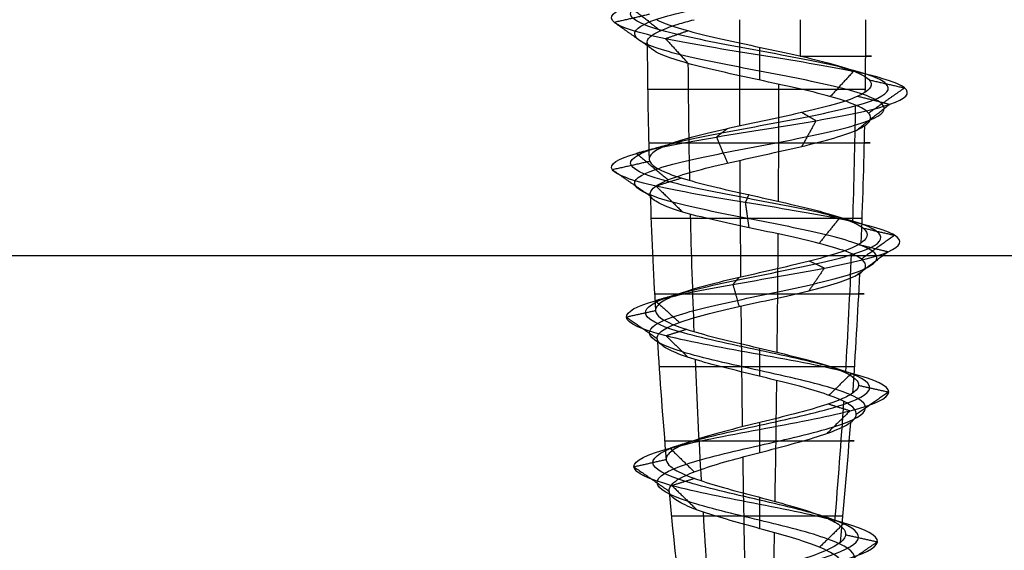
# Model space of a CAD drawing. Header units: millimetres. Extents: x -372 to 378, y -113 to 121.
# Tile 5 of 65: x -313.22 to -301.16, y 60.98 to 67.48. Entities that reach past the tile are written whole.
import ezdxf

# ---------------------------------------------------------------- set-up
doc = ezdxf.new("R2010")
doc.units = ezdxf.units.MM
doc.layers.add('Default', color=7, linetype='Continuous', true_color=0x000000)
doc.layers.add('Screw', color=7, linetype='Continuous', true_color=0xffffff)

msp = doc.modelspace()

# ---------------------------------------------------------------- linework, layer by layer
at = {"layer": 'Default'}
for p, q in [((-371.158, 64.594, 1096.358), (376.842, 64.594, 1096.358)), ((-371.158, 64.594, 921.358), (376.842, 64.594, 921.358))]:
    msp.add_line(p, q, dxfattribs=at)
at = {"layer": 'Screw', "color": 7, "true_color": 0xffffff, "extrusion": (0.984564, 9.33495e-14, -0.175023)}
for start, end in [(268.80357, 270), (267.10163, 268.41883), (265.41427, 266.77492), (263.72372, 265.07324)]:
    msp.add_arc((67.48, 920.762, -461.772), 62.328, start, end, dxfattribs=at)
at = {"layer": 'Screw', "color": 7, "true_color": 0xffffff, "extrusion": (-0.930504, -9.33495e-14, 0.366281)}
msp.add_arc((-67.48, 690.55, 622.694), 62.328, 89.59028, 90, dxfattribs=at)
at = {"layer": 'Screw', "color": 7, "true_color": 0xffffff, "extrusion": (-0.326888, 3.09932e-14, -0.945063)}
msp.add_arc((-67.48, 651.544, -776.986), 62.328, 270, 270.81872, dxfattribs=at)
at = {"layer": 'Screw', "color": 7, "true_color": 0xffffff, "extrusion": (0.018848, -1.78709e-15, 0.999822)}
for start, end in [(90.26021, 91.57383), (91.96827, 93.2819)]:
    msp.add_arc((67.48, 260.63, 921.46), 62.328, start, end, dxfattribs=at)
at = {"layer": 'Screw', "color": 7, "true_color": 0xffffff, "extrusion": (0, 1, 0)}
for centre, radius, start, end in [((304.158, 927.358, 67.035), 1.373, 111.4094, 199.08), ((304.158, 927.358, 66.624), 1.369, 199.08, 1.08), ((304.158, 927.358, 65.971), 1.357, 1.08, 199.08), ((304.158, 927.358, 65.046), 1.327, 199.08, 1.08), ((304.158, 927.358, 64.123), 1.284, 1.08, 199.08), ((304.158, 927.358, 63.229), 1.23, 199.08, 1.08), ((304.158, 927.358, 62.324), 1.161, 1.08, 199.08), ((304.158, 927.358, 61.402), 1.078, 199.08, 1.08)]:
    msp.add_arc(centre, radius, start, end, dxfattribs=at)
at = {"layer": 'Screw', "color": 7, "true_color": 0xffffff, "extrusion": (-0.772512, -9.33495e-14, -0.635)}
for start, end in [(88.19077, 89.50675), (86.48641, 87.81005), (84.80338, 86.17132), (83.10315, 84.44953)]:
    msp.add_arc((-67.48, 848.582, -353.907), 62.328, start, end, dxfattribs=at)
at = {"layer": 'Screw', "color": 7, "true_color": 0xffffff, "extrusion": (-0.984564, -9.33495e-14, 0.175023)}
for start, end in [(87.95542, 89.27354), (86.25486, 87.5883), (84.57026, 85.9361), (82.86319, 84.21696)]:
    msp.add_arc((-67.48, 798.855, 461.772), 62.328, start, end, dxfattribs=at)
at = {"layer": 'Screw', "color": 7, "true_color": 0xffffff, "extrusion": (-0.506335, -9.33495e-14, 0.862337)}
for start, end in [(87.7204, 89.03965), (86.02345, 87.36559), (84.33726, 85.70006)]:
    msp.add_arc((-67.48, 146.314, 953.7), 62.328, start, end, dxfattribs=at)
at = {"layer": 'Screw', "color": 7, "true_color": 0xffffff, "extrusion": (-0.326888, 3.099e-14, -0.945063)}
msp.add_arc((-67.48, 651.544, -776.986), 62.328, 271.19538, 272.51438, dxfattribs=at)
at = {"layer": 'Screw', "color": 7, "true_color": 0xffffff, "extrusion": (-0.326888, 3.09926e-14, -0.945063)}
msp.add_arc((-67.48, 651.544, -776.986), 62.328, 272.85813, 274.20781, dxfattribs=at)
at = {"layer": 'Screw', "color": 7, "true_color": 0xffffff, "extrusion": (0.018848, -1.78677e-15, 0.999822)}
msp.add_arc((67.48, 260.63, 921.46), 62.328, 93.59401, 94.96333, dxfattribs=at)
at = {"layer": 'Screw', "color": 7, "true_color": 0xffffff, "extrusion": (-0.326888, 3.1003e-14, -0.945063)}
msp.add_arc((-67.48, 651.544, -776.986), 62.328, 274.53679, 275.89562, dxfattribs=at)
at = {"layer": 'Screw', "color": 7, "true_color": 0xffffff, "extrusion": (0.018848, -1.78742e-15, 0.999822)}
msp.add_arc((67.48, 260.63, 921.46), 62.328, 95.31878, 96.65673, dxfattribs=at)
at = {"layer": 'Screw', "color": 7, "true_color": 0xffffff}
for points, knots in [([(-304.236, 58.819, 926.591), (-304.21, 58.829, 926.586), (-304.184, 58.839, 926.582), (-303.954, 58.925, 926.561), (-303.736, 59.002, 926.626), (-303.399, 59.154, 926.908), (-303.285, 59.231, 927.124), (-303.246, 59.383, 927.591), (-303.324, 59.46, 927.84), (-303.649, 59.613, 928.218), (-303.894, 59.689, 928.345), (-304.421, 59.842, 928.384), (-304.7, 59.918, 928.294), (-305.121, 60.071, 927.927), (-305.266, 60.147, 927.651), (-305.293, 60.3, 927.064), (-305.173, 60.376, 926.766), (-304.761, 60.529, 926.331), (-304.463, 60.606, 926.198), (-303.852, 60.758, 926.183), (-303.542, 60.835, 926.301), (-303.091, 60.987, 926.731), (-302.952, 61.064, 927.04), (-302.937, 61.217, 927.675), (-303.06, 61.293, 927.997), (-303.507, 61.446, 928.466), (-303.828, 61.522, 928.609), (-304.487, 61.675, 928.624), (-304.822, 61.751, 928.496), (-305.307, 61.904, 928.032), (-305.457, 61.98, 927.699), (-305.468, 62.133, 927.016), (-305.33, 62.21, 926.673), (-304.848, 62.362, 926.181), (-304.505, 62.439, 926.034), (-303.81, 62.592, 926.026), (-303.462, 62.668, 926.166), (-302.96, 62.821, 926.656), (-302.811, 62.897, 927.004), (-302.803, 63.05, 927.711), (-302.945, 63.126, 928.066), (-303.444, 63.279, 928.576), (-303.798, 63.355, 928.727), (-304.517, 63.508, 928.735), (-304.878, 63.584, 928.591), (-305.396, 63.737, 928.083), (-305.549, 63.814, 927.723), (-305.559, 63.957, 927.038), (-305.453, 64.024, 926.714), (-305.052, 64.157, 926.204), (-304.76, 64.224, 926.019), (-304.117, 64.358, 925.878), (-303.769, 64.425, 925.922), (-303.174, 64.558, 926.224), (-302.929, 64.625, 926.483), (-302.658, 64.759, 927.103), (-302.633, 64.826, 927.462), (-302.819, 64.959, 928.122), (-303.03, 65.026, 928.42), (-303.6, 65.16, 928.817), (-303.957, 65.227, 928.915), (-304.659, 65.36, 928.859), (-305.002, 65.427, 928.706), (-305.516, 65.561, 928.211), (-305.685, 65.628, 927.871), (-305.769, 65.761, 927.153), (-305.672, 65.828, 926.781), (-305.27, 65.962, 926.179), (-304.963, 66.029, 925.951), (-304.27, 66.162, 925.741), (-303.888, 66.229, 925.76), (-303.219, 66.363, 926.037), (-302.935, 66.43, 926.294), (-302.594, 66.563, 926.932), (-302.538, 66.63, 927.311), (-302.679, 66.764, 928.021), (-302.876, 66.831, 928.349), (-303.435, 66.964, 928.808), (-303.796, 67.031, 928.937), (-304.52, 67.165, 928.937), (-304.88, 67.232, 928.808), (-305.44, 67.365, 928.349), (-305.637, 67.432, 928.021), (-305.778, 67.566, 927.311), (-305.722, 67.633, 926.932), (-305.38, 67.766, 926.294), (-305.097, 67.833, 926.037), (-304.428, 67.967, 925.76), (-304.046, 68.034, 925.741), (-303.353, 68.167, 925.951), (-303.045, 68.234, 926.179), (-302.643, 68.368, 926.781), (-302.55, 68.435, 927.152), (-302.621, 68.568, 927.873), (-302.785, 68.635, 928.219), (-303.297, 68.769, 928.731), (-303.643, 68.836, 928.894), (-304.363, 68.969, 928.965), (-304.735, 69.036, 928.872), (-305.336, 69.17, 928.47), (-305.565, 69.237, 928.163), (-305.775, 69.37, 927.47), (-305.756, 69.437, 927.087), (-305.479, 69.571, 926.419), (-305.222, 69.638, 926.135), (-304.583, 69.771, 925.794), (-304.205, 69.838, 925.738), (-303.495, 69.972, 925.879), (-303.166, 70.039, 926.076), (-302.707, 70.172, 926.635), (-302.578, 70.239, 926.996), (-302.578, 70.373, 927.72), (-302.707, 70.44, 928.08), (-303.166, 70.573, 928.64), (-303.495, 70.64, 928.836), (-304.205, 70.774, 928.978), (-304.583, 70.841, 928.921), (-305.222, 70.974, 928.58), (-305.479, 71.041, 928.297), (-305.756, 71.175, 927.628), (-305.775, 71.242, 927.245), (-305.565, 71.375, 926.553), (-305.336, 71.442, 926.245), (-304.735, 71.576, 925.843), (-304.363, 71.643, 925.75), (-303.643, 71.777, 925.821), (-303.297, 71.843, 925.985), (-302.785, 71.977, 926.496), (-302.621, 72.044, 926.843), (-302.55, 72.178, 927.563), (-302.643, 72.244, 927.934), (-303.045, 72.378, 928.536), (-303.353, 72.445, 928.764), (-304.046, 72.579, 928.974), (-304.428, 72.645, 928.956), (-305.097, 72.779, 928.679), (-305.38, 72.846, 928.421), (-305.722, 72.98, 927.783), (-305.778, 73.046, 927.404), (-305.637, 73.18, 926.695), (-305.44, 73.247, 926.366), (-304.88, 73.381, 925.907), (-304.52, 73.447, 925.778), (-303.796, 73.581, 925.778), (-303.435, 73.648, 925.907), (-302.876, 73.782, 926.366), (-302.679, 73.848, 926.695), (-302.538, 73.982, 927.404), (-302.594, 74.049, 927.783), (-302.935, 74.183, 928.421), (-303.219, 74.249, 928.679), (-303.888, 74.383, 928.956), (-304.27, 74.45, 928.974), (-304.963, 74.584, 928.764), (-305.27, 74.65, 928.536), (-305.672, 74.784, 927.934), (-305.765, 74.851, 927.563), (-305.695, 74.985, 926.843), (-305.531, 75.051, 926.496), (-305.019, 75.185, 925.985), (-304.673, 75.252, 925.821), (-303.953, 75.386, 925.75), (-303.581, 75.452, 925.843), (-302.979, 75.586, 926.245), (-302.751, 75.653, 926.553), (-302.541, 75.787, 927.245), (-302.56, 75.853, 927.628), (-302.837, 75.987, 928.297), (-303.094, 76.054, 928.58), (-303.732, 76.188, 928.921), (-304.111, 76.254, 928.978), (-304.821, 76.388, 928.836), (-305.149, 76.455, 928.64), (-305.609, 76.589, 928.08), (-305.738, 76.655, 927.72), (-305.738, 76.722, 927.358)], [2.782471, 2.782471, 2.782471, 2.782471, 2.974275, 2.974275, 4.461413, 4.461413, 5.948551, 5.948551, 7.435688, 7.435688, 8.922826, 8.922826, 10.409964, 10.409964, 11.897102, 11.897102, 13.384239, 13.384239, 14.871377, 14.871377, 16.358515, 16.358515, 17.845652, 17.845652, 19.33279, 19.33279, 20.819928, 20.819928, 22.307065, 22.307065, 23.794203, 23.794203, 25.281341, 25.281341, 26.768478, 26.768478, 28.255616, 28.255616, 29.742754, 29.742754, 31.229892, 31.229892, 32.717029, 32.717029, 34.204167, 34.204167, 35.691305, 35.691305, 36.99255, 36.99255, 38.293796, 38.293796, 39.595041, 39.595041, 40.896287, 40.896287, 42.197532, 42.197532, 43.498777, 43.498777, 44.800023, 44.800023, 46.101268, 46.101268, 47.402514, 47.402514, 48.703759, 48.703759, 50.005005, 50.005005, 51.30625, 51.30625, 52.607496, 52.607496, 53.908741, 53.908741, 55.209987, 55.209987, 56.511232, 56.511232, 57.812478, 57.812478, 59.113723, 59.113723, 60.414969, 60.414969, 61.716214, 61.716214, 63.01746, 63.01746, 64.318705, 64.318705, 65.619951, 65.619951, 66.921196, 66.921196, 68.222442, 68.222442, 69.523687, 69.523687, 70.824933, 70.824933, 72.126178, 72.126178, 73.427423, 73.427423, 74.728669, 74.728669, 76.029914, 76.029914, 77.33116, 77.33116, 78.632405, 78.632405, 79.933651, 79.933651, 81.234896, 81.234896, 82.536142, 82.536142, 83.837387, 83.837387, 85.138633, 85.138633, 86.439878, 86.439878, 87.741124, 87.741124, 89.042369, 89.042369, 90.343615, 90.343615, 91.64486, 91.64486, 92.946106, 92.946106, 94.247351, 94.247351, 95.548597, 95.548597, 96.849842, 96.849842, 98.151088, 98.151088, 99.452333, 99.452333, 100.753579, 100.753579, 102.054824, 102.054824, 103.35607, 103.35607, 104.657315, 104.657315, 105.95856, 105.95856, 107.259806, 107.259806, 108.561051, 108.561051, 109.862297, 109.862297, 111.163542, 111.163542, 112.464788, 112.464788, 113.766033, 113.766033, 115.067279, 115.067279, 116.368524, 116.368524, 117.66977, 117.66977, 118.971015, 118.971015, 118.971015, 118.971015]), ([(-305.054, 58.339, 927.358), (-305.063, 58.415, 927.123), (-304.995, 58.491, 926.874), (-304.669, 58.644, 926.494), (-304.422, 58.721, 926.366), (-303.893, 58.873, 926.328), (-303.614, 58.95, 926.419), (-303.192, 59.102, 926.787), (-303.052, 59.179, 927.063), (-303.014, 59.332, 927.652), (-303.117, 59.408, 927.961), (-303.527, 59.561, 928.426), (-303.833, 59.637, 928.578), (-304.482, 59.79, 928.616), (-304.821, 59.866, 928.501), (-305.328, 60.019, 928.048), (-305.499, 60.095, 927.712), (-305.525, 60.248, 927.003), (-305.381, 60.325, 926.644), (-304.882, 60.477, 926.124), (-304.524, 60.554, 925.965), (-303.791, 60.707, 925.95), (-303.421, 60.783, 926.094), (-302.883, 60.936, 926.61), (-302.72, 61.012, 926.979), (-302.704, 61.165, 927.736), (-302.853, 61.241, 928.119), (-303.386, 61.394, 928.673), (-303.767, 61.47, 928.842), (-304.548, 61.623, 928.857), (-304.943, 61.699, 928.704), (-305.515, 61.852, 928.154), (-305.69, 61.929, 927.76), (-305.701, 62.081, 926.955), (-305.537, 62.158, 926.552), (-304.969, 62.311, 925.973), (-304.566, 62.387, 925.801), (-303.749, 62.54, 925.794), (-303.34, 62.616, 925.958), (-302.753, 62.769, 926.534), (-302.578, 62.845, 926.943), (-302.571, 62.998, 927.772), (-302.738, 63.074, 928.187), (-303.323, 63.227, 928.783), (-303.737, 63.304, 928.96), (-304.578, 63.456, 928.968), (-305, 63.533, 928.798), (-305.604, 63.685, 928.205), (-305.781, 63.762, 927.784), (-305.792, 63.905, 926.984), (-305.667, 63.972, 926.608), (-305.198, 64.106, 926.015), (-304.857, 64.172, 925.802), (-304.11, 64.306, 925.639), (-303.706, 64.373, 925.691), (-303.017, 64.507, 926.044), (-302.735, 64.573, 926.344), (-302.423, 64.707, 927.063), (-302.394, 64.774, 927.479), (-302.612, 64.908, 928.241), (-302.856, 64.974, 928.584), (-303.515, 65.108, 929.04), (-303.927, 65.175, 929.152), (-304.735, 65.309, 929.085), (-305.129, 65.375, 928.908), (-305.718, 65.509, 928.338), (-305.911, 65.576, 927.947), (-306.006, 65.71, 927.123), (-305.895, 65.776, 926.696), (-305.434, 65.91, 926.006), (-305.081, 65.977, 925.744), (-304.287, 66.111, 925.503), (-303.848, 66.177, 925.524), (-303.081, 66.311, 925.842), (-302.755, 66.378, 926.137), (-302.364, 66.512, 926.869), (-302.299, 66.578, 927.304), (-302.461, 66.712, 928.118), (-302.687, 66.779, 928.495), (-303.329, 66.913, 929.022), (-303.743, 66.979, 929.17), (-304.573, 67.113, 929.17), (-304.987, 67.18, 929.022), (-305.629, 67.314, 928.495), (-305.854, 67.38, 928.118), (-306.016, 67.514, 927.304), (-305.952, 67.581, 926.869), (-305.561, 67.715, 926.137), (-305.235, 67.781, 925.842), (-304.468, 67.915, 925.524), (-304.029, 67.982, 925.503), (-303.234, 68.116, 925.744), (-302.882, 68.182, 926.006), (-302.42, 68.316, 926.696), (-302.314, 68.383, 927.122), (-302.395, 68.517, 927.948), (-302.583, 68.583, 928.346), (-303.17, 68.717, 928.933), (-303.567, 68.784, 929.121), (-304.393, 68.918, 929.202), (-304.82, 68.984, 929.095), (-305.51, 69.118, 928.634), (-305.772, 69.185, 928.281), (-306.013, 69.319, 927.486), (-305.991, 69.385, 927.048), (-305.673, 69.519, 926.281), (-305.378, 69.586, 925.955), (-304.646, 69.72, 925.564), (-304.211, 69.786, 925.499), (-303.397, 69.92, 925.661), (-303.02, 69.987, 925.887), (-302.493, 70.121, 926.529), (-302.345, 70.188, 926.942), (-302.345, 70.321, 927.773), (-302.493, 70.388, 928.186), (-303.02, 70.522, 928.828), (-303.397, 70.589, 929.054), (-304.211, 70.722, 929.216), (-304.646, 70.789, 929.152), (-305.378, 70.923, 928.76), (-305.673, 70.99, 928.435), (-305.991, 71.123, 927.668), (-306.013, 71.19, 927.229), (-305.772, 71.324, 926.434), (-305.51, 71.391, 926.081), (-304.82, 71.524, 925.62), (-304.393, 71.591, 925.513), (-303.567, 71.725, 925.595), (-303.17, 71.792, 925.783), (-302.583, 71.925, 926.37), (-302.395, 71.992, 926.767), (-302.314, 72.126, 927.593), (-302.42, 72.193, 928.019), (-302.882, 72.326, 928.71), (-303.234, 72.393, 928.971), (-304.029, 72.527, 929.212), (-304.468, 72.594, 929.191), (-305.235, 72.727, 928.873), (-305.561, 72.794, 928.578), (-305.952, 72.928, 927.846), (-306.016, 72.995, 927.411), (-305.854, 73.128, 926.597), (-305.629, 73.195, 926.22), (-304.987, 73.329, 925.693), (-304.573, 73.396, 925.545), (-303.743, 73.529, 925.545), (-303.329, 73.596, 925.693), (-302.687, 73.73, 926.22), (-302.461, 73.797, 926.597), (-302.299, 73.93, 927.411), (-302.364, 73.997, 927.846), (-302.755, 74.131, 928.578), (-303.081, 74.198, 928.873), (-303.848, 74.331, 929.191), (-304.287, 74.398, 929.212), (-305.081, 74.532, 928.971), (-305.434, 74.599, 928.71), (-305.895, 74.732, 928.019), (-306.002, 74.799, 927.593), (-305.921, 74.933, 926.767), (-305.733, 75, 926.37), (-305.146, 75.133, 925.783), (-304.749, 75.2, 925.595), (-303.922, 75.334, 925.513), (-303.496, 75.401, 925.62), (-302.806, 75.534, 926.081), (-302.544, 75.601, 926.434), (-302.303, 75.735, 927.229), (-302.325, 75.802, 927.668), (-302.642, 75.935, 928.435), (-302.937, 76.002, 928.76), (-303.67, 76.136, 929.152), (-304.104, 76.203, 929.216), (-304.919, 76.336, 929.054), (-305.295, 76.403, 928.828), (-305.822, 76.537, 928.186), (-305.97, 76.604, 927.773), (-305.97, 76.67, 927.358)], [0.0909091, 0.0909091, 0.0909091, 0.0909091, 0.1022727, 0.1022727, 0.1136364, 0.1136364, 0.125, 0.125, 0.1363636, 0.1363636, 0.1477273, 0.1477273, 0.1590909, 0.1590909, 0.1704545, 0.1704545, 0.1818182, 0.1818182, 0.1931818, 0.1931818, 0.2045455, 0.2045455, 0.2159091, 0.2159091, 0.2272727, 0.2272727, 0.2386364, 0.2386364, 0.25, 0.25, 0.2613636, 0.2613636, 0.2727273, 0.2727273, 0.2840909, 0.2840909, 0.2954545, 0.2954545, 0.3068182, 0.3068182, 0.3181818, 0.3181818, 0.3295455, 0.3295455, 0.3409091, 0.3409091, 0.3522727, 0.3522727, 0.3636364, 0.3636364, 0.3735795, 0.3735795, 0.3835227, 0.3835227, 0.3934659, 0.3934659, 0.4034091, 0.4034091, 0.4133523, 0.4133523, 0.4232955, 0.4232955, 0.4332386, 0.4332386, 0.4431818, 0.4431818, 0.453125, 0.453125, 0.4630682, 0.4630682, 0.4730114, 0.4730114, 0.4829545, 0.4829545, 0.4928977, 0.4928977, 0.5028409, 0.5028409, 0.5127841, 0.5127841, 0.5227273, 0.5227273, 0.5326705, 0.5326705, 0.5426136, 0.5426136, 0.5525568, 0.5525568, 0.5625, 0.5625, 0.5724432, 0.5724432, 0.5823864, 0.5823864, 0.5923295, 0.5923295, 0.6022727, 0.6022727, 0.6122159, 0.6122159, 0.6221591, 0.6221591, 0.6321023, 0.6321023, 0.6420455, 0.6420455, 0.6519886, 0.6519886, 0.6619318, 0.6619318, 0.671875, 0.671875, 0.6818182, 0.6818182, 0.6917614, 0.6917614, 0.7017045, 0.7017045, 0.7116477, 0.7116477, 0.7215909, 0.7215909, 0.7315341, 0.7315341, 0.7414773, 0.7414773, 0.7514205, 0.7514205, 0.7613636, 0.7613636, 0.7713068, 0.7713068, 0.78125, 0.78125, 0.7911932, 0.7911932, 0.8011364, 0.8011364, 0.8110795, 0.8110795, 0.8210227, 0.8210227, 0.8309659, 0.8309659, 0.8409091, 0.8409091, 0.8508523, 0.8508523, 0.8607955, 0.8607955, 0.8707386, 0.8707386, 0.8806818, 0.8806818, 0.890625, 0.890625, 0.9005682, 0.9005682, 0.9105114, 0.9105114, 0.9204545, 0.9204545, 0.9303977, 0.9303977, 0.9403409, 0.9403409, 0.9502841, 0.9502841, 0.9602273, 0.9602273, 0.9701705, 0.9701705, 0.9801136, 0.9801136, 0.9900568, 0.9900568, 1, 1, 1, 1]), ([(-303.862, 58.719, 926.662), (-303.769, 58.756, 926.691), (-303.68, 58.794, 926.738), (-303.444, 58.907, 926.935), (-303.335, 58.984, 927.137), (-303.297, 59.136, 927.578), (-303.369, 59.213, 927.814), (-303.675, 59.366, 928.174), (-303.907, 59.442, 928.295), (-304.408, 59.595, 928.333), (-304.674, 59.671, 928.249), (-305.076, 59.824, 927.9), (-305.216, 59.9, 927.638), (-305.242, 60.053, 927.077), (-305.129, 60.129, 926.792), (-304.734, 60.282, 926.376), (-304.45, 60.359, 926.248), (-303.865, 60.511, 926.233), (-303.568, 60.588, 926.346), (-303.135, 60.74, 926.757), (-303.003, 60.817, 927.053), (-302.987, 60.97, 927.662), (-303.105, 61.046, 927.971), (-303.534, 61.199, 928.421), (-303.841, 61.275, 928.559), (-304.474, 61.428, 928.574), (-304.795, 61.504, 928.451), (-305.262, 61.657, 928.006), (-305.407, 61.733, 927.686), (-305.418, 61.886, 927.029), (-305.285, 61.963, 926.7), (-304.821, 62.115, 926.225), (-304.492, 62.192, 926.084), (-303.823, 62.345, 926.076), (-303.488, 62.421, 926.21), (-303.005, 62.574, 926.682), (-302.861, 62.65, 927.017), (-302.854, 62.803, 927.698), (-302.99, 62.879, 928.04), (-303.47, 63.032, 928.531), (-303.811, 63.108, 928.677), (-304.504, 63.261, 928.685), (-304.852, 63.337, 928.546), (-305.351, 63.49, 928.057), (-305.498, 63.567, 927.71), (-305.509, 63.71, 927.049), (-305.407, 63.777, 926.737), (-305.021, 63.91, 926.245), (-304.738, 63.977, 926.067), (-304.118, 64.111, 925.93), (-303.782, 64.178, 925.971), (-303.208, 64.311, 926.263), (-302.971, 64.378, 926.512), (-302.709, 64.512, 927.111), (-302.684, 64.579, 927.459), (-302.864, 64.712, 928.097), (-303.068, 64.779, 928.385), (-303.619, 64.913, 928.769), (-303.964, 64.98, 928.864), (-304.643, 65.113, 928.81), (-304.974, 65.18, 928.662), (-305.472, 65.314, 928.184), (-305.636, 65.381, 927.855), (-305.718, 65.514, 927.16), (-305.624, 65.581, 926.799), (-305.235, 65.715, 926.217), (-304.937, 65.782, 925.996), (-304.267, 65.915, 925.792), (-303.896, 65.982, 925.811), (-303.249, 66.116, 926.079), (-302.974, 66.183, 926.328), (-302.644, 66.316, 926.946), (-302.589, 66.383, 927.312), (-302.726, 66.517, 928), (-302.917, 66.584, 928.318), (-303.458, 66.717, 928.762), (-303.807, 66.784, 928.887), (-304.508, 66.918, 928.887), (-304.857, 66.985, 928.762), (-305.399, 67.118, 928.318), (-305.59, 67.185, 928), (-305.726, 67.319, 927.312), (-305.672, 67.386, 926.946), (-305.342, 67.519, 926.328), (-305.067, 67.586, 926.079), (-304.419, 67.72, 925.811), (-304.049, 67.787, 925.792), (-303.379, 67.92, 925.996), (-303.081, 67.987, 926.217), (-302.692, 68.121, 926.799), (-302.601, 68.188, 927.159), (-302.67, 68.321, 927.856), (-302.829, 68.388, 928.191), (-303.324, 68.522, 928.687), (-303.659, 68.589, 928.845), (-304.357, 68.722, 928.914), (-304.716, 68.789, 928.824), (-305.299, 68.923, 928.435), (-305.52, 68.99, 928.137), (-305.723, 69.123, 927.466), (-305.705, 69.19, 927.096), (-305.437, 69.324, 926.449), (-305.188, 69.391, 926.174), (-304.57, 69.524, 925.844), (-304.203, 69.591, 925.789), (-303.516, 69.725, 925.926), (-303.198, 69.792, 926.117), (-302.753, 69.925, 926.658), (-302.628, 69.992, 927.007), (-302.628, 70.126, 927.708), (-302.753, 70.193, 928.057), (-303.198, 70.326, 928.599), (-303.516, 70.393, 928.789), (-304.203, 70.527, 928.926), (-304.57, 70.594, 928.872), (-305.188, 70.727, 928.541), (-305.437, 70.794, 928.267), (-305.705, 70.928, 927.619), (-305.723, 70.995, 927.249), (-305.52, 71.128, 926.578), (-305.299, 71.195, 926.281), (-304.716, 71.329, 925.891), (-304.357, 71.396, 925.801), (-303.659, 71.53, 925.87), (-303.324, 71.596, 926.028), (-302.829, 71.73, 926.524), (-302.67, 71.797, 926.859), (-302.601, 71.931, 927.556), (-302.692, 71.997, 927.916), (-303.081, 72.131, 928.499), (-303.379, 72.198, 928.72), (-304.049, 72.332, 928.923), (-304.419, 72.398, 928.905), (-305.067, 72.532, 928.637), (-305.342, 72.599, 928.388), (-305.672, 72.733, 927.77), (-305.726, 72.799, 927.403), (-305.59, 72.933, 926.716), (-305.399, 73, 926.398), (-304.857, 73.134, 925.953), (-304.508, 73.2, 925.828), (-303.807, 73.334, 925.828), (-303.458, 73.401, 925.953), (-302.917, 73.535, 926.398), (-302.726, 73.601, 926.716), (-302.589, 73.735, 927.403), (-302.644, 73.802, 927.77), (-302.974, 73.936, 928.388), (-303.249, 74.002, 928.637), (-303.896, 74.136, 928.905), (-304.267, 74.203, 928.923), (-304.937, 74.337, 928.72), (-305.235, 74.403, 928.499), (-305.624, 74.537, 927.916), (-305.714, 74.604, 927.556), (-305.646, 74.738, 926.859), (-305.487, 74.804, 926.524), (-304.992, 74.938, 926.028), (-304.656, 75.005, 925.87), (-303.959, 75.139, 925.801), (-303.599, 75.205, 925.891), (-303.017, 75.339, 926.281), (-302.796, 75.406, 926.578), (-302.593, 75.54, 927.249), (-302.611, 75.606, 927.619), (-302.879, 75.74, 928.267), (-303.128, 75.807, 928.541), (-303.746, 75.941, 928.872), (-304.113, 76.007, 928.926), (-304.8, 76.141, 928.789), (-305.118, 76.208, 928.599), (-305.562, 76.342, 928.057), (-305.687, 76.408, 927.709), (-305.687, 76.475, 927.358)], [9.962929, 9.962929, 9.962929, 9.962929, 10.425509, 10.425509, 11.373282, 11.373282, 12.321056, 12.321056, 13.268829, 13.268829, 14.216603, 14.216603, 15.164377, 15.164377, 16.11215, 16.11215, 17.059924, 17.059924, 18.007697, 18.007697, 18.955471, 18.955471, 19.903244, 19.903244, 20.851018, 20.851018, 21.798791, 21.798791, 22.746565, 22.746565, 23.694338, 23.694338, 24.642112, 24.642112, 25.589885, 25.589885, 26.537659, 26.537659, 27.485432, 27.485432, 28.433206, 28.433206, 29.38098, 29.38098, 30.328753, 30.328753, 31.158055, 31.158055, 31.987357, 31.987357, 32.816659, 32.816659, 33.64596, 33.64596, 34.475262, 34.475262, 35.304564, 35.304564, 36.133866, 36.133866, 36.963168, 36.963168, 37.79247, 37.79247, 38.621772, 38.621772, 39.451073, 39.451073, 40.280375, 40.280375, 41.109677, 41.109677, 41.938979, 41.938979, 42.768281, 42.768281, 43.597583, 43.597583, 44.426884, 44.426884, 45.256186, 45.256186, 46.085488, 46.085488, 46.91479, 46.91479, 47.744092, 47.744092, 48.573394, 48.573394, 49.402695, 49.402695, 50.231997, 50.231997, 51.061299, 51.061299, 51.890601, 51.890601, 52.719903, 52.719903, 53.549205, 53.549205, 54.378507, 54.378507, 55.207808, 55.207808, 56.03711, 56.03711, 56.866412, 56.866412, 57.695714, 57.695714, 58.525016, 58.525016, 59.354318, 59.354318, 60.183619, 60.183619, 61.012921, 61.012921, 61.842223, 61.842223, 62.671525, 62.671525, 63.500827, 63.500827, 64.330129, 64.330129, 65.15943, 65.15943, 65.988732, 65.988732, 66.818034, 66.818034, 67.647336, 67.647336, 68.476638, 68.476638, 69.30594, 69.30594, 70.135242, 70.135242, 70.964543, 70.964543, 71.793845, 71.793845, 72.623147, 72.623147, 73.452449, 73.452449, 74.281751, 74.281751, 75.111053, 75.111053, 75.940354, 75.940354, 76.769656, 76.769656, 77.598958, 77.598958, 78.42826, 78.42826, 79.257562, 79.257562, 80.086864, 80.086864, 80.916165, 80.916165, 81.745467, 81.745467, 82.574769, 82.574769, 83.404071, 83.404071, 83.404071, 83.404071]), ([(-305.532, 67.197, 927.384), (-305.533, 67.206, 927.342), (-305.532, 67.215, 927.301), (-305.518, 67.257, 927.103), (-305.479, 67.291, 926.946), (-305.352, 67.357, 926.658), (-305.262, 67.392, 926.524), (-305.094, 67.443, 926.347), (-305.029, 67.462, 926.29), (-304.958, 67.48, 926.24)], [0.96749033, 0.96749033, 0.96749033, 0.96749033, 0.97051672, 0.97051672, 0.9820765, 0.9820765, 0.99363206, 0.99363206, 1, 1, 1, 1]), ([(-305.415, 67.48, 927.915), (-305.351, 67.447, 928.058), (-305.261, 67.413, 928.193), (-305.044, 67.346, 928.42), (-304.914, 67.313, 928.516), (-304.633, 67.246, 928.657), (-304.478, 67.212, 928.703), (-304.166, 67.146, 928.741), (-304.005, 67.112, 928.732), (-303.699, 67.045, 928.661), (-303.55, 67.011, 928.599), (-303.285, 66.945, 928.429), (-303.167, 66.911, 928.32), (-302.976, 66.844, 928.071), (-302.901, 66.81, 927.927), (-302.805, 66.744, 927.629), (-302.783, 66.71, 927.469), (-302.794, 66.648, 927.176), (-302.82, 66.619, 927.039), (-302.865, 66.59, 926.91)], [0, 0, 0, 0, 0.0131018, 0.0131018, 0.0262038, 0.0262038, 0.0393054, 0.0393054, 0.0524026, 0.0524026, 0.0654962, 0.0654962, 0.0785829, 0.0785829, 0.0916631, 0.0916631, 0.1047336, 0.1047336, 0.1160808, 0.1160808, 0.1160808, 0.1160808]), ([(-302.871, 66.18, 926.913), (-302.856, 66.19, 926.956), (-302.843, 66.2, 927), (-302.796, 66.244, 927.196), (-302.786, 66.278, 927.356), (-302.82, 66.345, 927.666), (-302.864, 66.38, 927.82), (-303.001, 66.448, 928.101), (-303.095, 66.481, 928.231), (-303.319, 66.548, 928.449), (-303.451, 66.583, 928.54), (-303.736, 66.651, 928.67), (-303.892, 66.684, 928.71), (-304.204, 66.751, 928.736), (-304.364, 66.786, 928.722), (-304.667, 66.853, 928.641), (-304.814, 66.887, 928.573), (-305.071, 66.954, 928.394), (-305.186, 66.988, 928.281), (-305.368, 67.055, 928.025), (-305.438, 67.089, 927.879), (-305.512, 67.147, 927.617), (-305.529, 67.172, 927.5), (-305.532, 67.197, 927.384)], [0.8519753, 0.8519753, 0.8519753, 0.8519753, 0.8553467, 0.8553467, 0.8668169, 0.8668169, 0.8782926, 0.8782926, 0.8897909, 0.8897909, 0.9012928, 0.9012928, 0.912814, 0.912814, 0.924337, 0.924337, 0.9358761, 0.9358761, 0.947415, 0.947415, 0.958967, 0.958967, 0.9674903, 0.9674903, 0.9674903, 0.9674903]), ([(-302.865, 66.59, 926.91), (-302.871, 66.585, 926.891), (-302.879, 66.581, 926.872), (-302.944, 66.543, 926.707), (-303.029, 66.509, 926.57), (-303.237, 66.443, 926.336), (-303.363, 66.409, 926.236), (-303.637, 66.343, 926.087), (-303.79, 66.309, 926.035), (-304.098, 66.242, 925.987), (-304.259, 66.209, 925.991), (-304.565, 66.142, 926.05), (-304.714, 66.108, 926.107), (-304.982, 66.042, 926.267), (-305.103, 66.008, 926.371), (-305.3, 65.942, 926.611), (-305.379, 65.908, 926.75), (-305.483, 65.842, 927.043), (-305.51, 65.808, 927.2), (-305.509, 65.772, 927.364), (-305.509, 65.77, 927.374), (-305.509, 65.768, 927.383)], [0.1160808, 0.1160808, 0.1160808, 0.1160808, 0.1177946, 0.1177946, 0.1308434, 0.1308434, 0.1438796, 0.1438796, 0.156901, 0.156901, 0.1699069, 0.1699069, 0.1828952, 0.1828952, 0.1958651, 0.1958651, 0.2088148, 0.2088148, 0.2217415, 0.2217415, 0.2225325, 0.2225325, 0.2225325, 0.2225325]), ([(-305.496, 65.339, 927.383), (-305.498, 65.356, 927.305), (-305.493, 65.373, 927.227), (-305.459, 65.425, 926.999), (-305.41, 65.459, 926.85), (-305.265, 65.527, 926.58), (-305.167, 65.562, 926.455), (-304.939, 65.631, 926.249), (-304.805, 65.665, 926.164), (-304.519, 65.732, 926.047), (-304.364, 65.767, 926.013), (-304.056, 65.836, 925.999), (-303.898, 65.87, 926.02), (-303.602, 65.937, 926.111), (-303.46, 65.972, 926.184), (-303.212, 66.04, 926.37), (-303.103, 66.074, 926.487), (-302.957, 66.131, 926.709), (-302.908, 66.156, 926.809), (-302.871, 66.18, 926.913)], [0.75864371, 0.75864371, 0.75864371, 0.75864371, 0.76434532, 0.76434532, 0.77561258, 0.77561258, 0.78693766, 0.78693766, 0.7982928, 0.7982928, 0.80965906, 0.80965906, 0.82105747, 0.82105747, 0.83246543, 0.83246543, 0.84390229, 0.84390229, 0.85197529, 0.85197529, 0.85197529, 0.85197529]), ([(-305.509, 65.768, 927.383), (-305.505, 65.737, 927.528), (-305.478, 65.704, 927.675), (-305.375, 65.638, 927.956), (-305.296, 65.604, 928.094), (-305.098, 65.536, 928.331), (-304.977, 65.501, 928.434), (-304.711, 65.433, 928.589), (-304.562, 65.399, 928.644), (-304.26, 65.331, 928.7), (-304.102, 65.297, 928.702), (-303.8, 65.228, 928.652), (-303.651, 65.194, 928.6), (-303.384, 65.126, 928.451), (-303.262, 65.092, 928.351), (-303.062, 65.024, 928.121), (-302.981, 64.989, 927.986), (-302.872, 64.922, 927.702), (-302.842, 64.887, 927.549), (-302.836, 64.819, 927.246), (-302.86, 64.785, 927.092), (-302.91, 64.749, 926.941), (-302.913, 64.747, 926.935), (-302.915, 64.746, 926.928)], [0.2225325, 0.2225325, 0.2225325, 0.2225325, 0.2346461, 0.2346461, 0.2475474, 0.2475474, 0.2604273, 0.2604273, 0.2732792, 0.2732792, 0.2861022, 0.2861022, 0.2988944, 0.2988944, 0.3116548, 0.3116548, 0.3243813, 0.3243813, 0.3370732, 0.3370732, 0.3497283, 0.3497283, 0.3503328, 0.3503328, 0.3503328, 0.3503328]), ([(-302.932, 64.372, 926.934), (-302.903, 64.391, 927.013), (-302.883, 64.409, 927.096), (-302.848, 64.46, 927.326), (-302.852, 64.492, 927.479), (-302.91, 64.556, 927.771), (-302.965, 64.588, 927.913), (-303.118, 64.653, 928.169), (-303.219, 64.685, 928.286), (-303.45, 64.748, 928.476), (-303.584, 64.781, 928.552), (-303.867, 64.845, 928.653), (-304.02, 64.877, 928.68), (-304.321, 64.941, 928.679), (-304.474, 64.973, 928.653), (-304.758, 65.037, 928.551), (-304.894, 65.069, 928.474), (-305.128, 65.132, 928.281), (-305.229, 65.165, 928.163), (-305.385, 65.229, 927.902), (-305.441, 65.261, 927.756), (-305.485, 65.308, 927.533), (-305.494, 65.324, 927.458), (-305.496, 65.339, 927.383)], [0.6474183, 0.6474183, 0.6474183, 0.6474183, 0.6536067, 0.6536067, 0.6645423, 0.6645423, 0.6754994, 0.6754994, 0.6865043, 0.6865043, 0.697529, 0.697529, 0.7085986, 0.7085986, 0.7196861, 0.7196861, 0.7308157, 0.7308157, 0.7419615, 0.7419615, 0.7531465, 0.7531465, 0.7586437, 0.7586437, 0.7586437, 0.7586437]), ([(-302.915, 64.746, 926.928), (-302.964, 64.714, 926.792), (-303.035, 64.681, 926.663), (-303.219, 64.614, 926.433), (-303.335, 64.58, 926.331), (-303.591, 64.512, 926.174), (-303.734, 64.478, 926.117), (-304.028, 64.41, 926.056), (-304.181, 64.375, 926.052), (-304.476, 64.308, 926.095), (-304.622, 64.273, 926.142), (-304.884, 64.205, 926.283), (-305.004, 64.171, 926.377), (-305.202, 64.103, 926.597), (-305.283, 64.068, 926.726), (-305.393, 64, 926.999), (-305.425, 63.966, 927.147), (-305.431, 63.925, 927.323), (-305.431, 63.919, 927.353), (-305.43, 63.912, 927.382)], [0.3503328, 0.3503328, 0.3503328, 0.3503328, 0.3623459, 0.3623459, 0.3749239, 0.3749239, 0.3874613, 0.3874613, 0.3999564, 0.3999564, 0.4124078, 0.4124078, 0.4248142, 0.4248142, 0.4371739, 0.4371739, 0.4494864, 0.4494864, 0.4519139, 0.4519139, 0.4519139, 0.4519139]), ([(-305.41, 63.573, 927.381), (-305.414, 63.599, 927.267), (-305.402, 63.626, 927.152), (-305.341, 63.684, 926.902), (-305.281, 63.716, 926.767), (-305.122, 63.78, 926.526), (-305.02, 63.813, 926.418), (-304.789, 63.878, 926.245), (-304.655, 63.911, 926.177), (-304.377, 63.975, 926.092), (-304.229, 64.008, 926.073), (-303.937, 64.073, 926.087), (-303.79, 64.105, 926.119), (-303.519, 64.169, 926.231), (-303.391, 64.202, 926.311), (-303.173, 64.266, 926.508), (-303.079, 64.299, 926.628), (-302.98, 64.344, 926.814), (-302.954, 64.358, 926.873), (-302.932, 64.372, 926.934)], [0.55922837, 0.55922837, 0.55922837, 0.55922837, 0.56759811, 0.56759811, 0.57820819, 0.57820819, 0.58884377, 0.58884377, 0.59954331, 0.59954331, 0.61026957, 0.61026957, 0.62105234, 0.62105234, 0.63186028, 0.63186028, 0.64272181, 0.64272181, 0.64741828, 0.64741828, 0.64741828, 0.64741828]), ([(-305.43, 63.912, 927.382), (-305.426, 63.885, 927.5), (-305.406, 63.857, 927.618), (-305.325, 63.797, 927.869), (-305.255, 63.763, 928.002), (-305.077, 63.696, 928.232), (-304.966, 63.662, 928.332), (-304.722, 63.595, 928.487), (-304.584, 63.561, 928.543), (-304.303, 63.494, 928.605), (-304.155, 63.46, 928.611), (-303.87, 63.392, 928.573), (-303.73, 63.358, 928.529), (-303.477, 63.291, 928.397), (-303.361, 63.258, 928.307), (-303.169, 63.19, 928.098), (-303.091, 63.156, 927.975), (-302.983, 63.089, 927.714), (-302.951, 63.055, 927.573), (-302.939, 62.988, 927.292), (-302.957, 62.954, 927.149), (-303.005, 62.916, 926.998), (-303.011, 62.911, 926.98), (-303.017, 62.907, 926.963)], [0.4519139, 0.4519139, 0.4519139, 0.4519139, 0.4617504, 0.4617504, 0.4739562, 0.4739562, 0.4861023, 0.4861023, 0.4981926, 0.4981926, 0.5102355, 0.5102355, 0.5222136, 0.5222136, 0.5341447, 0.5341447, 0.5460072, 0.5460072, 0.5578177, 0.5578177, 0.5695614, 0.5695614, 0.571102, 0.571102, 0.571102, 0.571102]), ([(-303.043, 62.55, 926.972), (-303.005, 62.578, 927.076), (-302.981, 62.605, 927.186), (-302.964, 62.667, 927.431), (-302.978, 62.702, 927.571), (-303.051, 62.771, 927.834), (-303.113, 62.805, 927.961), (-303.272, 62.872, 928.185), (-303.373, 62.907, 928.285), (-303.601, 62.975, 928.443), (-303.73, 63.01, 928.503), (-304, 63.077, 928.575), (-304.143, 63.111, 928.587), (-304.421, 63.179, 928.563), (-304.561, 63.214, 928.527), (-304.817, 63.281, 928.409), (-304.937, 63.315, 928.327), (-305.139, 63.382, 928.129), (-305.224, 63.418, 928.011), (-305.348, 63.486, 927.754), (-305.389, 63.519, 927.613), (-305.407, 63.559, 927.441), (-305.409, 63.566, 927.411), (-305.41, 63.573, 927.381)], [0.4558635, 0.4558635, 0.4558635, 0.4558635, 0.4640275, 0.4640275, 0.4741243, 0.4741243, 0.4843047, 0.4843047, 0.4945144, 0.4945144, 0.5048098, 0.5048098, 0.5151351, 0.5151351, 0.5255332, 0.5255332, 0.5359747, 0.5359747, 0.5464652, 0.5464652, 0.5570264, 0.5570264, 0.5592284, 0.5592284, 0.5592284, 0.5592284]), ([(-303.017, 62.907, 926.963), (-303.059, 62.878, 926.849), (-303.119, 62.848, 926.741), (-303.276, 62.786, 926.535), (-303.381, 62.752, 926.438), (-303.614, 62.684, 926.29), (-303.745, 62.65, 926.236), (-304.013, 62.583, 926.176), (-304.154, 62.549, 926.17), (-304.424, 62.482, 926.206), (-304.557, 62.448, 926.248), (-304.798, 62.381, 926.374), (-304.908, 62.347, 926.458), (-305.089, 62.28, 926.657), (-305.163, 62.246, 926.774), (-305.265, 62.179, 927.021), (-305.294, 62.145, 927.155), (-305.3, 62.103, 927.319), (-305.3, 62.095, 927.349), (-305.299, 62.088, 927.379)], [0.57110199, 0.57110199, 0.57110199, 0.57110199, 0.58124329, 0.58124329, 0.59286312, 0.59286312, 0.60441155, 0.60441155, 0.61590155, 0.61590155, 0.62731251, 0.62731251, 0.63866532, 0.63866532, 0.64993644, 0.64993644, 0.66114187, 0.66114187, 0.66368337, 0.66368337, 0.66368337, 0.66368337]), ([(-305.264, 61.703, 927.378), (-305.27, 61.736, 927.252), (-305.253, 61.771, 927.123), (-305.178, 61.841, 926.879), (-305.117, 61.876, 926.761), (-304.962, 61.944, 926.555), (-304.864, 61.979, 926.464), (-304.646, 62.049, 926.322), (-304.522, 62.084, 926.269), (-304.267, 62.152, 926.209), (-304.132, 62.186, 926.201), (-303.869, 62.256, 926.231), (-303.738, 62.291, 926.27), (-303.5, 62.359, 926.388), (-303.389, 62.393, 926.47), (-303.203, 62.462, 926.663), (-303.126, 62.497, 926.778), (-303.061, 62.537, 926.924), (-303.052, 62.544, 926.948), (-303.043, 62.55, 926.972)], [0.37601776, 0.37601776, 0.37601776, 0.37601776, 0.38543757, 0.38543757, 0.39504219, 0.39504219, 0.40468718, 0.40468718, 0.41442791, 0.41442791, 0.42420446, 0.42420446, 0.43407463, 0.43407463, 0.44398923, 0.44398923, 0.45397605, 0.45397605, 0.45586348, 0.45586348, 0.45586348, 0.45586348]), ([(-305.299, 62.088, 927.379), (-305.294, 62.061, 927.482), (-305.276, 62.035, 927.584), (-305.205, 61.975, 927.806), (-305.142, 61.94, 927.925), (-304.981, 61.872, 928.132), (-304.881, 61.838, 928.222), (-304.66, 61.769, 928.359), (-304.537, 61.735, 928.409), (-304.284, 61.667, 928.461), (-304.152, 61.633, 928.465), (-303.899, 61.564, 928.428), (-303.775, 61.53, 928.386), (-303.552, 61.462, 928.265), (-303.45, 61.427, 928.184), (-303.285, 61.359, 927.995), (-303.218, 61.324, 927.884), (-303.128, 61.256, 927.652), (-303.104, 61.222, 927.526), (-303.101, 61.154, 927.279), (-303.121, 61.119, 927.154), (-303.165, 61.082, 927.031), (-303.167, 61.08, 927.023), (-303.17, 61.078, 927.016)], [0.6636834, 0.6636834, 0.6636834, 0.6636834, 0.6722664, 0.6722664, 0.6833241, 0.6833241, 0.6943188, 0.6943188, 0.705226, 0.705226, 0.7160626, 0.7160626, 0.7268053, 0.7268053, 0.7374784, 0.7374784, 0.7480543, 0.7480543, 0.7585549, 0.7585549, 0.7689612, 0.7689612, 0.7696235, 0.7696235, 0.7696235, 0.7696235]), ([(-303.209, 60.694, 927.029), (-303.168, 60.727, 927.135), (-303.146, 60.76, 927.249), (-303.14, 60.827, 927.48), (-303.157, 60.861, 927.599), (-303.232, 60.929, 927.823), (-303.29, 60.963, 927.931), (-303.438, 61.03, 928.118), (-303.53, 61.064, 928.2), (-303.735, 61.132, 928.327), (-303.851, 61.166, 928.373), (-304.089, 61.232, 928.423), (-304.214, 61.266, 928.427), (-304.457, 61.334, 928.394), (-304.577, 61.368, 928.354), (-304.796, 61.434, 928.239), (-304.897, 61.468, 928.16), (-305.065, 61.535, 927.976), (-305.134, 61.569, 927.867), (-305.23, 61.635, 927.634), (-305.258, 61.668, 927.507), (-305.264, 61.702, 927.38), (-305.264, 61.702, 927.379), (-305.264, 61.703, 927.378)], [0.28553465, 0.28553465, 0.28553465, 0.28553465, 0.29401019, 0.29401019, 0.30280503, 0.30280503, 0.31169175, 0.31169175, 0.32063394, 0.32063394, 0.32968449, 0.32968449, 0.33877723, 0.33877723, 0.34797806, 0.34797806, 0.35722453, 0.35722453, 0.36656009, 0.36656009, 0.3759536, 0.3759536, 0.37601776, 0.37601776, 0.37601776, 0.37601776]), ([(-303.17, 61.078, 927.016), (-303.211, 61.046, 926.909), (-303.269, 61.014, 926.808), (-303.419, 60.948, 926.627), (-303.514, 60.913, 926.547), (-303.722, 60.845, 926.427), (-303.838, 60.81, 926.385), (-304.073, 60.742, 926.345), (-304.195, 60.707, 926.346), (-304.426, 60.639, 926.389), (-304.539, 60.604, 926.432), (-304.739, 60.536, 926.551), (-304.829, 60.501, 926.63), (-304.973, 60.433, 926.81), (-305.029, 60.398, 926.914), (-305.101, 60.33, 927.13), (-305.117, 60.295, 927.246), (-305.113, 60.258, 927.365), (-305.113, 60.257, 927.37), (-305.112, 60.255, 927.376)], [0.76962346, 0.76962346, 0.76962346, 0.76962346, 0.77928099, 0.77928099, 0.7895125, 0.7895125, 0.79964683, 0.79964683, 0.80969778, 0.80969778, 0.81964254, 0.81964254, 0.82950608, 0.82950608, 0.83926127, 0.83926127, 0.84891991, 0.84891991, 0.84938904, 0.84938904, 0.84938904, 0.84938904])]:
    msp.add_open_spline(points, degree=3, knots=knots, dxfattribs=at)
for points in [[(-305.756, 67.648, 926.503), (-305.563, 67.497, 926.606), (-305.37, 67.346, 926.71)], [(-305.506, 67.545, 927.626), (-305.721, 67.496, 927.669), (-305.935, 67.447, 927.711)], [(-305.935, 67.447, 927.711), (-305.72, 67.296, 927.668), (-305.505, 67.145, 927.626)], [(-305.03, 67.344, 928.42), (-305.169, 67.295, 928.59), (-305.308, 67.247, 928.759)], [(-305.308, 67.247, 928.759), (-305.168, 67.095, 928.589), (-305.029, 66.943, 928.419)], [(-304.158, 67.144, 928.732), (-304.158, 67.095, 928.951), (-304.158, 67.046, 929.17)], [(-304.158, 67.046, 929.17), (-304.158, 66.894, 928.949), (-304.158, 66.741, 928.728)], [(-303.008, 66.846, 928.759), (-303.149, 66.692, 928.587), (-303.29, 66.539, 928.415)], [(-303.287, 66.944, 928.419), (-303.148, 66.895, 928.589), (-303.008, 66.846, 928.759)], [(-302.814, 66.744, 927.625), (-302.597, 66.694, 927.668), (-302.38, 66.645, 927.711)], [(-302.38, 66.645, 927.711), (-302.6, 66.491, 927.668), (-302.82, 66.336, 927.624)], [(-302.951, 66.544, 926.713), (-302.755, 66.494, 926.608), (-302.559, 66.445, 926.503)], [(-303.636, 66.344, 926.097), (-303.55, 66.294, 925.89), (-303.464, 66.244, 925.683)], [(-302.559, 66.445, 926.503), (-302.759, 66.289, 926.61), (-302.958, 66.133, 926.716)], [(-303.464, 66.244, 925.683), (-303.552, 66.087, 925.894), (-303.639, 65.929, 926.105)], [(-304.553, 66.144, 926.056), (-304.618, 66.094, 925.839), (-304.684, 66.044, 925.623)], [(-304.684, 66.044, 925.623), (-304.617, 65.884, 925.844), (-304.55, 65.725, 926.066)], [(-305.285, 65.945, 926.604), (-305.475, 65.894, 926.478), (-305.665, 65.843, 926.351)], [(-305.502, 65.745, 927.49), (-305.73, 65.694, 927.513), (-305.959, 65.643, 927.535)], [(-305.665, 65.843, 926.351), (-305.47, 65.682, 926.481), (-305.275, 65.52, 926.611)], [(-305.959, 65.643, 927.535), (-305.724, 65.48, 927.512), (-305.489, 65.317, 927.489)], [(-305.109, 65.541, 928.309), (-305.266, 65.492, 928.466), (-305.423, 65.442, 928.623)], [(-305.423, 65.442, 928.623), (-305.261, 65.284, 928.461), (-305.099, 65.126, 928.298)], [(-304.289, 65.338, 928.689), (-304.31, 65.29, 928.904), (-304.331, 65.242, 929.119)], [(-304.331, 65.242, 929.119), (-304.309, 65.088, 928.896), (-304.288, 64.934, 928.674)], [(-303.186, 65.041, 928.812), (-303.307, 64.891, 928.631), (-303.427, 64.741, 928.451)], [(-303.419, 65.134, 928.464), (-303.302, 65.088, 928.638), (-303.186, 65.041, 928.812)], [(-302.892, 64.931, 927.742), (-302.698, 64.886, 927.801), (-302.503, 64.841, 927.86)], [(-302.503, 64.841, 927.86), (-302.706, 64.695, 927.798), (-302.908, 64.549, 927.737)], [(-302.944, 64.728, 926.855), (-302.761, 64.684, 926.779), (-302.579, 64.64, 926.704)], [(-302.579, 64.64, 926.704), (-302.769, 64.498, 926.783), (-302.96, 64.355, 926.861)], [(-303.362, 64.44, 925.868), (-303.456, 64.301, 926.045), (-303.551, 64.162, 926.223)], [(-303.543, 64.525, 926.207), (-303.452, 64.483, 926.037), (-303.362, 64.44, 925.868)], [(-304.41, 64.323, 926.088), (-304.447, 64.281, 925.904), (-304.483, 64.239, 925.721)], [(-304.483, 64.239, 925.721), (-304.445, 64.104, 925.913), (-304.407, 63.968, 926.106)], [(-305.151, 64.12, 926.543), (-305.292, 64.079, 926.427), (-305.433, 64.039, 926.311)], [(-305.433, 64.039, 926.311), (-305.284, 63.906, 926.433), (-305.135, 63.773, 926.555)], [(-305.431, 63.917, 927.358), (-305.609, 63.878, 927.358), (-305.787, 63.838, 927.358)], [(-305.787, 63.838, 927.358), (-305.599, 63.708, 927.358), (-305.411, 63.579, 927.358)], [(-305.049, 63.689, 928.248), (-305.175, 63.649, 928.375), (-305.302, 63.609, 928.501)], [(-305.302, 63.609, 928.501), (-305.167, 63.478, 928.367), (-305.033, 63.347, 928.233)], [(-304.158, 63.46, 928.603), (-304.158, 63.42, 928.783), (-304.158, 63.38, 928.964)], [(-304.158, 63.38, 928.964), (-304.158, 63.247, 928.772), (-304.158, 63.115, 928.58)], [(-303.288, 63.232, 928.227), (-303.159, 63.191, 928.356), (-303.03, 63.151, 928.485)], [(-303.03, 63.151, 928.485), (-303.168, 63.016, 928.348), (-303.306, 62.882, 928.21)], [(-302.944, 63.004, 927.358), (-302.759, 62.963, 927.358), (-302.575, 62.922, 927.358)], [(-302.575, 62.922, 927.358), (-302.773, 62.785, 927.358), (-302.971, 62.648, 927.358)], [(-303.311, 62.776, 926.511), (-303.179, 62.734, 926.379), (-303.046, 62.692, 926.246)], [(-303.046, 62.692, 926.246), (-303.189, 62.553, 926.389), (-303.331, 62.414, 926.531)], [(-304.158, 62.548, 926.178), (-304.158, 62.506, 925.988), (-304.158, 62.463, 925.797)], [(-304.158, 62.463, 925.797), (-304.158, 62.321, 926.003), (-304.158, 62.18, 926.208)], [(-304.979, 62.321, 926.537), (-305.116, 62.277, 926.4), (-305.253, 62.234, 926.262)], [(-305.253, 62.234, 926.262), (-305.104, 62.089, 926.411), (-304.956, 61.944, 926.56)], [(-305.3, 62.093, 927.358), (-305.497, 62.049, 927.358), (-305.695, 62.005, 927.358)], [(-305.695, 62.005, 927.358), (-305.48, 61.857, 927.358), (-305.265, 61.708, 927.358)], [(-304.951, 61.863, 928.151), (-305.09, 61.82, 928.29), (-305.229, 61.776, 928.429)], [(-305.229, 61.776, 928.429), (-305.077, 61.628, 928.277), (-304.925, 61.48, 928.125)], [(-304.158, 61.634, 928.458), (-304.158, 61.59, 928.654), (-304.158, 61.547, 928.849)], [(-304.158, 61.547, 928.849), (-304.158, 61.399, 928.635), (-304.158, 61.251, 928.421)], [(-303.396, 61.405, 928.12), (-303.257, 61.361, 928.258), (-303.119, 61.318, 928.396)], [(-303.119, 61.318, 928.396), (-303.271, 61.169, 928.244), (-303.423, 61.021, 928.093)], [(-303.103, 61.175, 927.358), (-302.907, 61.132, 927.358), (-302.712, 61.088, 927.358)], [(-302.712, 61.088, 927.358), (-302.928, 60.94, 927.358), (-303.143, 60.791, 927.358)]]:
    msp.add_open_spline(points, degree=2, dxfattribs=at)

doc.saveas('drawing.dxf')
